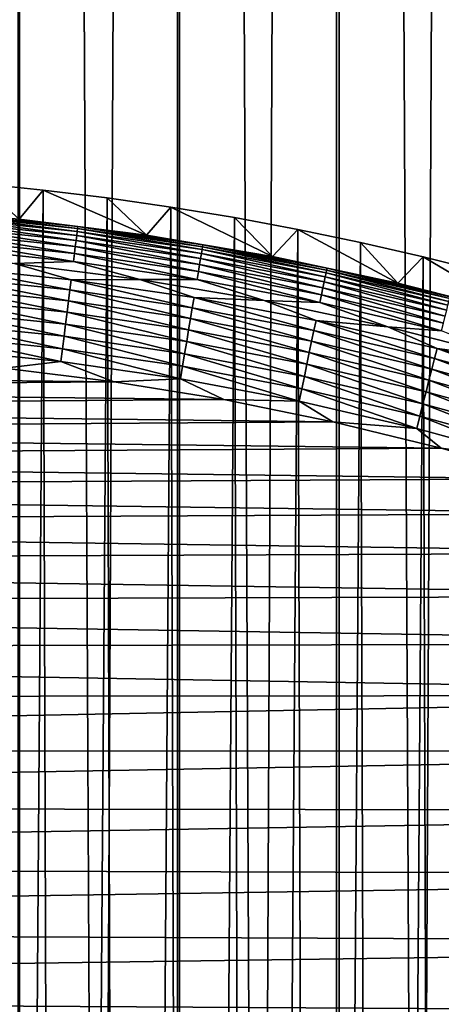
# Model space of a CAD drawing. Header units: millimetres. Extents: x -400 to 400, y -400 to 400.
# Tile 123 of 141: x 7 to 17, y 53 to 76. Entities that reach past the tile are written whole.
import ezdxf

# ---------------------------------------------------------------- set-up
doc = ezdxf.new("R2010")
doc.units = ezdxf.units.MM
doc.header["$LTSCALE"] = 33.374815
for name, color, linetype in [('1', 7, 'CONTINUOUS'), ('10', 7, 'CONTINUOUS'), ('11', 7, 'CONTINUOUS'), ('12', 7, 'CONTINUOUS'), ('2', 7, 'CONTINUOUS'), ('7', 7, 'CONTINUOUS'), ('9', 7, 'CONTINUOUS')]:
    doc.layers.add(name, color=color, linetype=linetype)

msp = doc.modelspace()

# ---------------------------------------------------------------- linework, layer by layer
at = {"layer": '1', "color": 7, "linetype": 'CONTINUOUS'}
for points in [[(7.493, 399.93, -0.928), (3.754, 399.982, -0.907), (7.467, -399.93, -0.928), (7.493, 399.93, -0.928)], [(11.204, -399.843, -0.963), (7.493, 399.93, -0.928), (7.467, -399.93, -0.928), (11.204, -399.843, -0.963)], [(11.23, 399.843, -0.963), (7.493, 399.93, -0.928), (11.204, -399.843, -0.963), (11.23, 399.843, -0.963)], [(14.94, -399.721, -1.012), (11.23, 399.843, -0.963), (11.204, -399.843, -0.963), (14.94, -399.721, -1.012)], [(14.966, 399.72, -1.012), (11.23, 399.843, -0.963), (14.94, -399.721, -1.012), (14.966, 399.72, -1.012)], [(18.676, -399.564, -1.075), (14.966, 399.72, -1.012), (14.94, -399.721, -1.012), (18.676, -399.564, -1.075)], [(18.701, 399.563, -1.075), (14.966, 399.72, -1.012), (18.676, -399.564, -1.075), (18.701, 399.563, -1.075)]]:
    msp.add_3dface(points, dxfattribs=at)
at = {"layer": '10', "color": 7, "linetype": 'CONTINUOUS'}
for points in [[(-8.222, 67.501, 48.5), (-10.741, 67.147, 48.5), (9.694, 67.306, 48.5), (-8.222, 67.501, 48.5)], [(7.127, 67.626, 48.5), (-8.222, 67.501, 48.5), (9.694, 67.306, 48.5), (7.127, 67.626, 48.5)], [(9.694, 67.306, 48.5), (-10.741, 67.147, 48.5), (12.253, 66.887, 48.5), (9.694, 67.306, 48.5)], [(-10.741, 67.147, 48.5), (-13.24, 66.699, 48.5), (12.253, 66.887, 48.5), (-10.741, 67.147, 48.5)], [(12.253, 66.887, 48.5), (-13.24, 66.699, 48.5), (14.802, 66.37, 48.5), (12.253, 66.887, 48.5)], [(-13.24, 66.699, 48.5), (-15.717, 66.159, 48.5), (14.802, 66.37, 48.5), (-13.24, 66.699, 48.5)], [(14.802, 66.37, 48.5), (-15.717, 66.159, 48.5), (17.337, 65.753, 48.5), (14.802, 66.37, 48.5)], [(-15.717, 66.159, 48.5), (-18.167, 65.529, 48.5), (17.337, 65.753, 48.5), (-15.717, 66.159, 48.5)], [(17.337, 65.753, 48.5), (-18.167, 65.529, 48.5), (19.854, 65.037, 48.5), (17.337, 65.753, 48.5)], [(-18.167, 65.529, 48.5), (-20.589, 64.808, 48.5), (19.854, 65.037, 48.5), (-18.167, 65.529, 48.5)], [(19.854, 65.037, 48.5), (-20.589, 64.808, 48.5), (22.35, 64.222, 48.5), (19.854, 65.037, 48.5)], [(-20.589, 64.808, 48.5), (-22.979, 64, 48.5), (22.35, 64.222, 48.5), (-20.589, 64.808, 48.5)], [(22.35, 64.222, 48.5), (-22.979, 64, 48.5), (24.821, 63.308, 48.5), (22.35, 64.222, 48.5)], [(-22.979, 64, 48.5), (-25.335, 63.105, 48.5), (24.821, 63.308, 48.5), (-22.979, 64, 48.5)], [(-25.335, 63.105, 48.5), (-27.653, 62.124, 48.5), (27.263, 62.296, 48.5), (-25.335, 63.105, 48.5)], [(24.821, 63.308, 48.5), (-25.335, 63.105, 48.5), (27.263, 62.296, 48.5), (24.821, 63.308, 48.5)], [(27.263, 62.296, 48.5), (-27.653, 62.124, 48.5), (29.673, 61.185, 48.5), (27.263, 62.296, 48.5)], [(-27.653, 62.124, 48.5), (-29.93, 61.059, 48.5), (29.673, 61.185, 48.5), (-27.653, 62.124, 48.5)], [(-29.93, 61.059, 48.5), (-32.165, 59.912, 48.5), (32.045, 59.976, 48.5), (-29.93, 61.059, 48.5)], [(29.673, 61.185, 48.5), (-29.93, 61.059, 48.5), (32.045, 59.976, 48.5), (29.673, 61.185, 48.5)], [(-32.165, 59.912, 48.5), (-34.354, 58.684, 48.5), (32.045, 59.976, 48.5), (-32.165, 59.912, 48.5)], [(32.045, 59.976, 48.5), (-34.354, 58.684, 48.5), (34.378, 58.67, 48.5), (32.045, 59.976, 48.5)], [(-34.354, 58.684, 48.5), (-36.495, 57.377, 48.5), (34.378, 58.67, 48.5), (-34.354, 58.684, 48.5)], [(34.378, 58.67, 48.5), (-36.495, 57.377, 48.5), (36.665, 57.269, 48.5), (34.378, 58.67, 48.5)], [(-36.495, 57.377, 48.5), (-38.585, 55.993, 48.5), (36.665, 57.269, 48.5), (-36.495, 57.377, 48.5)], [(36.665, 57.269, 48.5), (-38.585, 55.993, 48.5), (38.905, 55.771, 48.5), (36.665, 57.269, 48.5)], [(-38.585, 55.993, 48.5), (-40.622, 54.534, 48.5), (38.905, 55.771, 48.5), (-38.585, 55.993, 48.5)], [(38.905, 55.771, 48.5), (-40.622, 54.534, 48.5), (41.092, 54.18, 48.5), (38.905, 55.771, 48.5)], [(-40.622, 54.534, 48.5), (-42.603, 53, 48.5), (41.092, 54.18, 48.5), (-40.622, 54.534, 48.5)], [(41.092, 54.18, 48.5), (-42.603, 53, 48.5), (43.223, 52.496, 48.5), (41.092, 54.18, 48.5)], [(-42.603, 53, 48.5), (-44.526, 51.396, 48.5), (43.223, 52.496, 48.5), (-42.603, 53, 48.5)]]:
    msp.add_3dface(points, dxfattribs=at)
at = {"layer": '11', "color": 7, "linetype": 'CONTINUOUS'}
for points in [[(5.78, 69.751, 47.879), (8.657, 69.452, 47.879), (5.8, 69.991, 47.697), (5.78, 69.751, 47.879)], [(5.8, 69.991, 47.697), (8.687, 69.691, 47.697), (7.364, 70.068, 47.496), (5.8, 69.991, 47.697)], [(5.8, 69.991, 47.697), (8.657, 69.452, 47.879), (8.687, 69.691, 47.697), (5.8, 69.991, 47.697)], [(7.364, 70.068, 47.496), (8.687, 69.691, 47.697), (10.292, 69.698, 47.496), (7.364, 70.068, 47.496)], [(5.759, 69.496, 48.04), (8.626, 69.198, 48.04), (5.78, 69.751, 47.879), (5.759, 69.496, 48.04)], [(5.78, 69.751, 47.879), (8.626, 69.198, 48.04), (8.657, 69.452, 47.879), (5.78, 69.751, 47.879)], [(8.657, 69.452, 47.879), (11.52, 69.035, 47.879), (8.687, 69.691, 47.697), (8.657, 69.452, 47.879)], [(8.687, 69.691, 47.697), (11.56, 69.273, 47.697), (10.292, 69.698, 47.496), (8.687, 69.691, 47.697)], [(8.687, 69.691, 47.697), (11.52, 69.035, 47.879), (11.56, 69.273, 47.697), (8.687, 69.691, 47.697)], [(10.292, 69.698, 47.496), (11.56, 69.273, 47.697), (13.202, 69.206, 47.496), (10.292, 69.698, 47.496)], [(5.736, 69.228, 48.179), (8.592, 68.932, 48.179), (5.759, 69.496, 48.04), (5.736, 69.228, 48.179)], [(5.759, 69.496, 48.04), (8.592, 68.932, 48.179), (8.626, 69.198, 48.04), (5.759, 69.496, 48.04)], [(8.626, 69.198, 48.04), (11.478, 68.783, 48.04), (8.657, 69.452, 47.879), (8.626, 69.198, 48.04)], [(8.657, 69.452, 47.879), (11.478, 68.783, 48.04), (11.52, 69.035, 47.879), (8.657, 69.452, 47.879)], [(5.713, 68.949, 48.293), (8.558, 68.654, 48.293), (5.736, 69.228, 48.179), (5.713, 68.949, 48.293)], [(5.736, 69.228, 48.179), (8.558, 68.654, 48.293), (8.592, 68.932, 48.179), (5.736, 69.228, 48.179)], [(8.592, 68.932, 48.179), (11.434, 68.518, 48.179), (8.626, 69.198, 48.04), (8.592, 68.932, 48.179)], [(8.626, 69.198, 48.04), (11.434, 68.518, 48.179), (11.478, 68.783, 48.04), (8.626, 69.198, 48.04)], [(11.52, 69.035, 47.879), (14.363, 68.5, 47.879), (11.56, 69.273, 47.697), (11.52, 69.035, 47.879)], [(11.56, 69.273, 47.697), (14.363, 68.5, 47.879), (14.412, 68.736, 47.697), (11.56, 69.273, 47.697)], [(11.56, 69.273, 47.697), (14.412, 68.736, 47.697), (13.202, 69.206, 47.496), (11.56, 69.273, 47.697)], [(13.202, 69.206, 47.496), (14.412, 68.736, 47.697), (16.088, 68.592, 47.496), (13.202, 69.206, 47.496)], [(5.689, 68.662, 48.383), (8.522, 68.368, 48.383), (5.713, 68.949, 48.293), (5.689, 68.662, 48.383)], [(5.713, 68.949, 48.293), (8.522, 68.368, 48.383), (8.558, 68.654, 48.293), (5.713, 68.949, 48.293)], [(8.558, 68.654, 48.293), (11.388, 68.242, 48.293), (8.592, 68.932, 48.179), (8.558, 68.654, 48.293)], [(8.592, 68.932, 48.179), (11.388, 68.242, 48.293), (11.434, 68.518, 48.179), (8.592, 68.932, 48.179)], [(11.478, 68.783, 48.04), (14.31, 68.25, 48.04), (11.52, 69.035, 47.879), (11.478, 68.783, 48.04)], [(11.52, 69.035, 47.879), (14.31, 68.25, 48.04), (14.363, 68.5, 47.879), (11.52, 69.035, 47.879)], [(5.665, 68.367, 48.448), (8.486, 68.075, 48.448), (5.689, 68.662, 48.383), (5.665, 68.367, 48.448)], [(5.689, 68.662, 48.383), (8.486, 68.075, 48.448), (8.522, 68.368, 48.383), (5.689, 68.662, 48.383)], [(8.522, 68.368, 48.383), (11.34, 67.957, 48.383), (8.558, 68.654, 48.293), (8.522, 68.368, 48.383)], [(8.558, 68.654, 48.293), (11.34, 67.957, 48.383), (11.388, 68.242, 48.293), (8.558, 68.654, 48.293)], [(11.434, 68.518, 48.179), (14.255, 67.987, 48.179), (11.478, 68.783, 48.04), (11.434, 68.518, 48.179)], [(11.478, 68.783, 48.04), (14.255, 67.987, 48.179), (14.31, 68.25, 48.04), (11.478, 68.783, 48.04)], [(14.363, 68.5, 47.879), (17.181, 67.848, 47.879), (14.412, 68.736, 47.697), (14.363, 68.5, 47.879)], [(14.412, 68.736, 47.697), (17.181, 67.848, 47.879), (17.241, 68.082, 47.697), (14.412, 68.736, 47.697)], [(14.412, 68.736, 47.697), (17.241, 68.082, 47.697), (16.088, 68.592, 47.496), (14.412, 68.736, 47.697)], [(11.388, 68.242, 48.293), (14.198, 67.713, 48.293), (11.434, 68.518, 48.179), (11.388, 68.242, 48.293)], [(11.434, 68.518, 48.179), (14.198, 67.713, 48.293), (14.255, 67.987, 48.179), (11.434, 68.518, 48.179)], [(14.31, 68.25, 48.04), (17.119, 67.6, 48.04), (14.363, 68.5, 47.879), (14.31, 68.25, 48.04)], [(14.363, 68.5, 47.879), (17.119, 67.6, 48.04), (17.181, 67.848, 47.879), (14.363, 68.5, 47.879)], [(16.088, 68.592, 47.496), (17.241, 68.082, 47.697), (18.946, 67.858, 47.496), (16.088, 68.592, 47.496)], [(5.64, 68.069, 48.487), (8.448, 67.777, 48.487), (5.665, 68.367, 48.448), (5.64, 68.069, 48.487)], [(5.665, 68.367, 48.448), (8.448, 67.777, 48.487), (8.486, 68.075, 48.448), (5.665, 68.367, 48.448)], [(8.486, 68.075, 48.448), (11.291, 67.666, 48.448), (8.522, 68.368, 48.383), (8.486, 68.075, 48.448)], [(8.522, 68.368, 48.383), (11.291, 67.666, 48.448), (11.34, 67.957, 48.383), (8.522, 68.368, 48.383)], [(11.34, 67.957, 48.383), (14.139, 67.431, 48.383), (11.388, 68.242, 48.293), (11.34, 67.957, 48.383)], [(11.388, 68.242, 48.293), (14.139, 67.431, 48.383), (14.198, 67.713, 48.293), (11.388, 68.242, 48.293)], [(14.255, 67.987, 48.179), (17.053, 67.34, 48.179), (14.31, 68.25, 48.04), (14.255, 67.987, 48.179)], [(14.31, 68.25, 48.04), (17.053, 67.34, 48.179), (17.119, 67.6, 48.04), (14.31, 68.25, 48.04)], [(5.64, 68.069, 48.487), (7.127, 67.626, 48.5), (8.448, 67.777, 48.487), (5.64, 68.069, 48.487)], [(8.448, 67.777, 48.487), (11.242, 67.37, 48.487), (8.486, 68.075, 48.448), (8.448, 67.777, 48.487)], [(8.486, 68.075, 48.448), (11.242, 67.37, 48.487), (11.291, 67.666, 48.448), (8.486, 68.075, 48.448)], [(11.291, 67.666, 48.448), (14.078, 67.142, 48.448), (11.34, 67.957, 48.383), (11.291, 67.666, 48.448)], [(11.34, 67.957, 48.383), (14.078, 67.142, 48.448), (14.139, 67.431, 48.383), (11.34, 67.957, 48.383)], [(14.198, 67.713, 48.293), (16.984, 67.068, 48.293), (14.255, 67.987, 48.179), (14.198, 67.713, 48.293)], [(14.255, 67.987, 48.179), (16.984, 67.068, 48.293), (17.053, 67.34, 48.179), (14.255, 67.987, 48.179)], [(17.181, 67.848, 47.879), (19.971, 67.08, 47.879), (17.241, 68.082, 47.697), (17.181, 67.848, 47.879)], [(17.241, 68.082, 47.697), (19.971, 67.08, 47.879), (20.039, 67.311, 47.697), (17.241, 68.082, 47.697)], [(17.241, 68.082, 47.697), (20.039, 67.311, 47.697), (18.946, 67.858, 47.496), (17.241, 68.082, 47.697)], [(7.127, 67.626, 48.5), (9.694, 67.306, 48.5), (8.448, 67.777, 48.487), (7.127, 67.626, 48.5)], [(8.448, 67.777, 48.487), (9.694, 67.306, 48.5), (11.242, 67.37, 48.487), (8.448, 67.777, 48.487)], [(14.139, 67.431, 48.383), (16.913, 66.789, 48.383), (14.198, 67.713, 48.293), (14.139, 67.431, 48.383)], [(14.198, 67.713, 48.293), (16.913, 66.789, 48.383), (16.984, 67.068, 48.293), (14.198, 67.713, 48.293)], [(17.119, 67.6, 48.04), (19.898, 66.835, 48.04), (17.181, 67.848, 47.879), (17.119, 67.6, 48.04)], [(17.181, 67.848, 47.879), (19.898, 66.835, 48.04), (19.971, 67.08, 47.879), (17.181, 67.848, 47.879)], [(11.242, 67.37, 48.487), (14.017, 66.848, 48.487), (11.291, 67.666, 48.448), (11.242, 67.37, 48.487)], [(11.291, 67.666, 48.448), (14.017, 66.848, 48.487), (14.078, 67.142, 48.448), (11.291, 67.666, 48.448)], [(17.053, 67.34, 48.179), (19.821, 66.577, 48.179), (17.119, 67.6, 48.04), (17.053, 67.34, 48.179)], [(17.119, 67.6, 48.04), (19.821, 66.577, 48.179), (19.898, 66.835, 48.04), (17.119, 67.6, 48.04)], [(9.694, 67.306, 48.5), (12.253, 66.887, 48.5), (11.242, 67.37, 48.487), (9.694, 67.306, 48.5)], [(11.242, 67.37, 48.487), (12.253, 66.887, 48.5), (14.017, 66.848, 48.487), (11.242, 67.37, 48.487)], [(14.078, 67.142, 48.448), (16.841, 66.502, 48.448), (14.139, 67.431, 48.383), (14.078, 67.142, 48.448)], [(14.139, 67.431, 48.383), (16.841, 66.502, 48.448), (16.913, 66.789, 48.383), (14.139, 67.431, 48.383)], [(16.984, 67.068, 48.293), (19.741, 66.309, 48.293), (17.053, 67.34, 48.179), (16.984, 67.068, 48.293)], [(17.053, 67.34, 48.179), (19.741, 66.309, 48.293), (19.821, 66.577, 48.179), (17.053, 67.34, 48.179)], [(14.017, 66.848, 48.487), (16.767, 66.212, 48.487), (14.078, 67.142, 48.448), (14.017, 66.848, 48.487)], [(14.078, 67.142, 48.448), (16.767, 66.212, 48.487), (16.841, 66.502, 48.448), (14.078, 67.142, 48.448)], [(16.913, 66.789, 48.383), (19.659, 66.033, 48.383), (16.984, 67.068, 48.293), (16.913, 66.789, 48.383)], [(16.984, 67.068, 48.293), (19.659, 66.033, 48.383), (19.741, 66.309, 48.293), (16.984, 67.068, 48.293)], [(12.253, 66.887, 48.5), (14.802, 66.37, 48.5), (14.017, 66.848, 48.487), (12.253, 66.887, 48.5)], [(14.017, 66.848, 48.487), (14.802, 66.37, 48.5), (16.767, 66.212, 48.487), (14.017, 66.848, 48.487)], [(16.841, 66.502, 48.448), (19.575, 65.75, 48.448), (16.913, 66.789, 48.383), (16.841, 66.502, 48.448)], [(16.913, 66.789, 48.383), (19.575, 65.75, 48.448), (19.659, 66.033, 48.383), (16.913, 66.789, 48.383)], [(14.802, 66.37, 48.5), (17.337, 65.753, 48.5), (16.767, 66.212, 48.487), (14.802, 66.37, 48.5)], [(16.767, 66.212, 48.487), (19.489, 65.462, 48.487), (16.841, 66.502, 48.448), (16.767, 66.212, 48.487)], [(16.841, 66.502, 48.448), (19.489, 65.462, 48.487), (19.575, 65.75, 48.448), (16.841, 66.502, 48.448)], [(16.767, 66.212, 48.487), (17.337, 65.753, 48.5), (19.489, 65.462, 48.487), (16.767, 66.212, 48.487)], [(17.337, 65.753, 48.5), (19.854, 65.037, 48.5), (19.489, 65.462, 48.487), (17.337, 65.753, 48.5)]]:
    msp.add_3dface(points, dxfattribs=at)
at = {"layer": '12', "color": 7, "linetype": 'CONTINUOUS'}
for points in [[(5.894, 71.124, 45.953), (8.828, 70.82, 45.953), (5.899, 71.194, 45.659), (5.894, 71.124, 45.953)], [(5.903, 71.238, 45.36), (5.899, 71.194, 45.659), (8.836, 70.889, 45.659), (5.903, 71.238, 45.36)], [(5.899, 71.194, 45.659), (8.828, 70.82, 45.953), (8.836, 70.889, 45.659), (5.899, 71.194, 45.659)], [(8.842, 70.933, 45.36), (7.474, 71.108, 45.061), (5.903, 71.238, 45.36), (8.842, 70.933, 45.36)], [(8.842, 70.933, 45.36), (5.903, 71.238, 45.36), (8.836, 70.889, 45.659), (8.842, 70.933, 45.36)], [(5.864, 70.769, 46.785), (8.784, 70.466, 46.785), (5.876, 70.911, 46.518), (5.864, 70.769, 46.785)], [(5.876, 70.911, 46.518), (8.801, 70.607, 46.518), (5.886, 71.03, 46.24), (5.876, 70.911, 46.518)], [(5.876, 70.911, 46.518), (8.784, 70.466, 46.785), (8.801, 70.607, 46.518), (5.876, 70.911, 46.518)], [(5.886, 71.03, 46.24), (8.816, 70.726, 46.24), (5.894, 71.124, 45.953), (5.886, 71.03, 46.24)], [(5.886, 71.03, 46.24), (8.801, 70.607, 46.518), (8.816, 70.726, 46.24), (5.886, 71.03, 46.24)], [(5.894, 71.124, 45.953), (8.816, 70.726, 46.24), (8.828, 70.82, 45.953), (5.894, 71.124, 45.953)], [(10.445, 70.733, 45.061), (7.474, 71.108, 45.061), (8.842, 70.933, 45.36), (10.445, 70.733, 45.061)], [(8.842, 70.933, 45.36), (8.836, 70.889, 45.659), (11.758, 70.463, 45.659), (8.842, 70.933, 45.36)], [(11.766, 70.507, 45.36), (10.445, 70.733, 45.061), (8.842, 70.933, 45.36), (11.766, 70.507, 45.36)], [(11.766, 70.507, 45.36), (8.842, 70.933, 45.36), (11.758, 70.463, 45.659), (11.766, 70.507, 45.36)], [(5.85, 70.604, 47.038), (8.763, 70.302, 47.038), (5.864, 70.769, 46.785), (5.85, 70.604, 47.038)], [(5.864, 70.769, 46.785), (8.763, 70.302, 47.038), (8.784, 70.466, 46.785), (5.864, 70.769, 46.785)], [(8.801, 70.607, 46.518), (11.712, 70.183, 46.518), (8.816, 70.726, 46.24), (8.801, 70.607, 46.518)], [(8.816, 70.726, 46.24), (11.731, 70.301, 46.24), (8.828, 70.82, 45.953), (8.816, 70.726, 46.24)], [(8.816, 70.726, 46.24), (11.712, 70.183, 46.518), (11.731, 70.301, 46.24), (8.816, 70.726, 46.24)], [(8.828, 70.82, 45.953), (11.747, 70.395, 45.953), (8.836, 70.889, 45.659), (8.828, 70.82, 45.953)], [(8.828, 70.82, 45.953), (11.731, 70.301, 46.24), (11.747, 70.395, 45.953), (8.828, 70.82, 45.953)], [(8.836, 70.889, 45.659), (11.747, 70.395, 45.953), (11.758, 70.463, 45.659), (8.836, 70.889, 45.659)], [(13.398, 70.233, 45.061), (10.445, 70.733, 45.061), (11.766, 70.507, 45.36), (13.398, 70.233, 45.061)], [(5.835, 70.418, 47.276), (8.74, 70.117, 47.276), (5.85, 70.604, 47.038), (5.835, 70.418, 47.276)], [(5.85, 70.604, 47.038), (8.74, 70.117, 47.276), (8.763, 70.302, 47.038), (5.85, 70.604, 47.038)], [(8.763, 70.302, 47.038), (11.661, 69.88, 47.038), (8.784, 70.466, 46.785), (8.763, 70.302, 47.038)], [(8.784, 70.466, 46.785), (11.688, 70.043, 46.785), (8.801, 70.607, 46.518), (8.784, 70.466, 46.785)], [(8.784, 70.466, 46.785), (11.661, 69.88, 47.038), (11.688, 70.043, 46.785), (8.784, 70.466, 46.785)], [(8.801, 70.607, 46.518), (11.688, 70.043, 46.785), (11.712, 70.183, 46.518), (8.801, 70.607, 46.518)], [(11.747, 70.395, 45.953), (14.646, 69.849, 45.953), (11.758, 70.463, 45.659), (11.747, 70.395, 45.953)], [(11.766, 70.507, 45.36), (11.758, 70.463, 45.659), (14.66, 69.917, 45.659), (11.766, 70.507, 45.36)], [(11.758, 70.463, 45.659), (14.646, 69.849, 45.953), (14.66, 69.917, 45.659), (11.758, 70.463, 45.659)], [(14.669, 69.96, 45.36), (13.398, 70.233, 45.061), (11.766, 70.507, 45.36), (14.669, 69.96, 45.36)], [(14.669, 69.96, 45.36), (11.766, 70.507, 45.36), (14.66, 69.917, 45.659), (14.669, 69.96, 45.36)], [(5.835, 70.418, 47.276), (7.364, 70.068, 47.496), (8.74, 70.117, 47.276), (5.835, 70.418, 47.276)], [(8.74, 70.117, 47.276), (11.63, 69.696, 47.276), (8.763, 70.302, 47.038), (8.74, 70.117, 47.276)], [(8.763, 70.302, 47.038), (11.63, 69.696, 47.276), (11.661, 69.88, 47.038), (8.763, 70.302, 47.038)], [(11.712, 70.183, 46.518), (14.602, 69.639, 46.518), (11.731, 70.301, 46.24), (11.712, 70.183, 46.518)], [(11.731, 70.301, 46.24), (14.626, 69.756, 46.24), (11.747, 70.395, 45.953), (11.731, 70.301, 46.24)], [(11.731, 70.301, 46.24), (14.602, 69.639, 46.518), (14.626, 69.756, 46.24), (11.731, 70.301, 46.24)], [(11.747, 70.395, 45.953), (14.626, 69.756, 46.24), (14.646, 69.849, 45.953), (11.747, 70.395, 45.953)], [(16.327, 69.611, 45.061), (13.398, 70.233, 45.061), (14.669, 69.96, 45.36), (16.327, 69.611, 45.061)], [(7.364, 70.068, 47.496), (10.292, 69.698, 47.496), (8.74, 70.117, 47.276), (7.364, 70.068, 47.496)], [(8.74, 70.117, 47.276), (10.292, 69.698, 47.496), (11.63, 69.696, 47.276), (8.74, 70.117, 47.276)], [(11.661, 69.88, 47.038), (14.539, 69.338, 47.038), (11.688, 70.043, 46.785), (11.661, 69.88, 47.038)], [(11.688, 70.043, 46.785), (14.573, 69.5, 46.785), (11.712, 70.183, 46.518), (11.688, 70.043, 46.785)], [(11.688, 70.043, 46.785), (14.539, 69.338, 47.038), (14.573, 69.5, 46.785), (11.688, 70.043, 46.785)], [(11.712, 70.183, 46.518), (14.573, 69.5, 46.785), (14.602, 69.639, 46.518), (11.712, 70.183, 46.518)], [(11.63, 69.696, 47.276), (14.5, 69.156, 47.276), (11.661, 69.88, 47.038), (11.63, 69.696, 47.276)], [(11.661, 69.88, 47.038), (14.5, 69.156, 47.276), (14.539, 69.338, 47.038), (11.661, 69.88, 47.038)], [(14.626, 69.756, 46.24), (17.497, 69.092, 46.24), (14.646, 69.849, 45.953), (14.626, 69.756, 46.24)], [(14.646, 69.849, 45.953), (17.52, 69.184, 45.953), (14.66, 69.917, 45.659), (14.646, 69.849, 45.953)], [(14.646, 69.849, 45.953), (17.497, 69.092, 46.24), (17.52, 69.184, 45.953), (14.646, 69.849, 45.953)], [(14.669, 69.96, 45.36), (14.66, 69.917, 45.659), (17.537, 69.252, 45.659), (14.669, 69.96, 45.36)], [(14.66, 69.917, 45.659), (17.52, 69.184, 45.953), (17.537, 69.252, 45.659), (14.66, 69.917, 45.659)], [(17.548, 69.294, 45.36), (16.327, 69.611, 45.061), (14.669, 69.96, 45.36), (17.548, 69.294, 45.36)], [(17.548, 69.294, 45.36), (14.669, 69.96, 45.36), (17.537, 69.252, 45.659), (17.548, 69.294, 45.36)], [(10.292, 69.698, 47.496), (13.202, 69.206, 47.496), (11.63, 69.696, 47.276), (10.292, 69.698, 47.496)], [(11.63, 69.696, 47.276), (13.202, 69.206, 47.496), (14.5, 69.156, 47.276), (11.63, 69.696, 47.276)], [(14.573, 69.5, 46.785), (17.432, 68.838, 46.785), (14.602, 69.639, 46.518), (14.573, 69.5, 46.785)], [(14.602, 69.639, 46.518), (17.467, 68.977, 46.518), (14.626, 69.756, 46.24), (14.602, 69.639, 46.518)], [(14.602, 69.639, 46.518), (17.432, 68.838, 46.785), (17.467, 68.977, 46.518), (14.602, 69.639, 46.518)], [(14.626, 69.756, 46.24), (17.467, 68.977, 46.518), (17.497, 69.092, 46.24), (14.626, 69.756, 46.24)], [(19.228, 68.866, 45.061), (16.327, 69.611, 45.061), (17.548, 69.294, 45.36), (19.228, 68.866, 45.061)], [(14.5, 69.156, 47.276), (17.346, 68.497, 47.276), (14.539, 69.338, 47.038), (14.5, 69.156, 47.276)], [(14.539, 69.338, 47.038), (17.392, 68.678, 47.038), (14.573, 69.5, 46.785), (14.539, 69.338, 47.038)], [(14.539, 69.338, 47.038), (17.346, 68.497, 47.276), (17.392, 68.678, 47.038), (14.539, 69.338, 47.038)], [(14.573, 69.5, 46.785), (17.392, 68.678, 47.038), (17.432, 68.838, 46.785), (14.573, 69.5, 46.785)], [(13.202, 69.206, 47.496), (16.088, 68.592, 47.496), (14.5, 69.156, 47.276), (13.202, 69.206, 47.496)], [(14.5, 69.156, 47.276), (16.088, 68.592, 47.496), (17.346, 68.497, 47.276), (14.5, 69.156, 47.276)], [(16.088, 68.592, 47.496), (18.946, 67.858, 47.496), (17.346, 68.497, 47.276), (16.088, 68.592, 47.496)]]:
    msp.add_3dface(points, dxfattribs=at)
at = {"layer": '2', "color": 7, "linetype": 'CONTINUOUS'}
for points in [[(11.18, 399.843, -2.462), (7.44, -399.931, -2.428), (7.457, 399.93, -2.428), (11.18, 399.843, -2.462)], [(11.163, -399.844, -2.463), (7.44, -399.931, -2.428), (11.18, 399.843, -2.462), (11.163, -399.844, -2.463)], [(14.9, 399.722, -2.511), (11.163, -399.844, -2.463), (11.18, 399.843, -2.462), (14.9, 399.722, -2.511)], [(14.884, -399.722, -2.511), (11.163, -399.844, -2.463), (14.9, 399.722, -2.511), (14.884, -399.722, -2.511)], [(18.619, 399.565, -2.573), (14.884, -399.722, -2.511), (14.9, 399.722, -2.511), (18.619, 399.565, -2.573)], [(18.603, -399.566, -2.574), (14.884, -399.722, -2.511), (18.619, 399.565, -2.573), (18.603, -399.566, -2.574)]]:
    msp.add_3dface(points, dxfattribs=at)
at = {"layer": '7', "color": 7, "linetype": 'CONTINUOUS'}
for points in [[(8.036, 71.786, 2.962), (6.542, 71.938, 2.975), (7.474, 71.108, 45.061), (8.036, 71.786, 2.962)], [(10.445, 70.733, 45.061), (8.036, 71.786, 2.962), (7.474, 71.108, 45.061), (10.445, 70.733, 45.061)], [(9.529, 71.604, 2.946), (8.036, 71.786, 2.962), (10.445, 70.733, 45.061), (9.529, 71.604, 2.946)], [(11.019, 71.39, 2.928), (9.529, 71.604, 2.946), (10.445, 70.733, 45.061), (11.019, 71.39, 2.928)], [(13.398, 70.233, 45.061), (11.019, 71.39, 2.928), (10.445, 70.733, 45.061), (13.398, 70.233, 45.061)], [(12.507, 71.145, 2.908), (11.019, 71.39, 2.928), (13.398, 70.233, 45.061), (12.507, 71.145, 2.908)], [(13.989, 70.868, 2.885), (12.507, 71.145, 2.908), (13.398, 70.233, 45.061), (13.989, 70.868, 2.885)], [(16.327, 69.611, 45.061), (13.989, 70.868, 2.885), (13.398, 70.233, 45.061), (16.327, 69.611, 45.061)], [(15.455, 70.564, 2.859), (13.989, 70.868, 2.885), (16.327, 69.611, 45.061), (15.455, 70.564, 2.859)], [(16.92, 70.227, 2.831), (15.455, 70.564, 2.859), (16.327, 69.611, 45.061), (16.92, 70.227, 2.831)], [(19.228, 68.866, 45.061), (16.92, 70.227, 2.831), (16.327, 69.611, 45.061), (19.228, 68.866, 45.061)], [(18.383, 69.859, 2.801), (16.92, 70.227, 2.831), (19.228, 68.866, 45.061), (18.383, 69.859, 2.801)]]:
    msp.add_3dface(points, dxfattribs=at)
at = {"layer": '9', "color": 7, "linetype": 'CONTINUOUS'}
for points in [[(6.542, 71.938, 2.975), (8.036, 71.786, 2.962), (6.991, -71.895, 2.971), (6.542, 71.938, 2.975)], [(8.036, 71.786, 2.962), (8.488, -71.734, 2.958), (6.991, -71.895, 2.971), (8.036, 71.786, 2.962)], [(8.036, 71.786, 2.962), (9.529, 71.604, 2.946), (8.488, -71.734, 2.958), (8.036, 71.786, 2.962)], [(9.529, 71.604, 2.946), (9.981, -71.542, 2.941), (8.488, -71.734, 2.958), (9.529, 71.604, 2.946)], [(9.529, 71.604, 2.946), (11.019, 71.39, 2.928), (9.981, -71.542, 2.941), (9.529, 71.604, 2.946)], [(11.019, 71.39, 2.928), (11.47, -71.319, 2.922), (9.981, -71.542, 2.941), (11.019, 71.39, 2.928)], [(11.019, 71.39, 2.928), (12.507, 71.145, 2.908), (11.47, -71.319, 2.922), (11.019, 71.39, 2.928)], [(12.507, 71.145, 2.908), (12.954, -71.065, 2.901), (11.47, -71.319, 2.922), (12.507, 71.145, 2.908)], [(12.507, 71.145, 2.908), (13.989, 70.868, 2.885), (12.954, -71.065, 2.901), (12.507, 71.145, 2.908)], [(13.989, 70.868, 2.885), (14.433, -70.78, 2.877), (12.954, -71.065, 2.901), (13.989, 70.868, 2.885)], [(13.989, 70.868, 2.885), (15.455, 70.564, 2.859), (14.433, -70.78, 2.877), (13.989, 70.868, 2.885)], [(15.455, 70.564, 2.859), (15.906, -70.464, 2.851), (14.433, -70.78, 2.877), (15.455, 70.564, 2.859)], [(15.455, 70.564, 2.859), (16.92, 70.227, 2.831), (15.906, -70.464, 2.851), (15.455, 70.564, 2.859)], [(16.92, 70.227, 2.831), (17.371, -70.117, 2.822), (15.906, -70.464, 2.851), (16.92, 70.227, 2.831)], [(16.92, 70.227, 2.831), (18.383, 69.859, 2.801), (17.371, -70.117, 2.822), (16.92, 70.227, 2.831)]]:
    msp.add_3dface(points, dxfattribs=at)

doc.saveas('drawing.dxf')
